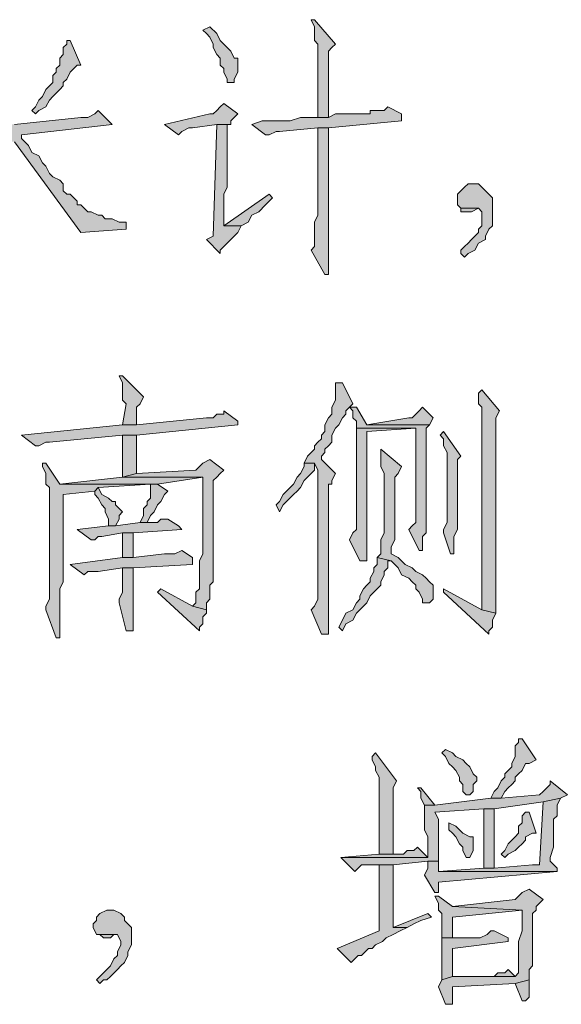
# Model space of a CAD drawing. Extents: x 566443 to 590371, y 3845226 to 3876576.
# Tile 49 of 221: x 586461.89 to 586468.47, y 3853877.79 to 3853889.72. Entities that reach past the tile are written whole.
import ezdxf

# ---------------------------------------------------------------- set-up
doc = ezdxf.new("R2010")
doc.units = 0
doc.layers.add('C00-00-00', color=7, linetype='CONTINUOUS')

msp = doc.modelspace()

# ---------------------------------------------------------------- hatches: boundary and pattern name
at = {"layer": 'C00-00-00'}
h = msp.add_hatch(color=256, dxfattribs=at)
h.dxf.hatch_style = 2
h.paths.add_polyline_path([(586464.201, 3853889.64), (586464.116, 3853889.598), (586464.159, 3853889.556), (586464.201, 3853889.513), (586464.243, 3853889.429), (586464.243, 3853889.386), (586464.286, 3853889.302), (586464.328, 3853889.259), (586464.328, 3853889.175), (586464.37, 3853889.132), (586464.37, 3853889.09), (586464.413, 3853889.005), (586464.413, 3853888.963), (586464.497, 3853888.963), (586464.497, 3853889.005), (586464.54, 3853889.09), (586464.54, 3853889.259), (586464.497, 3853889.259), (586464.455, 3853889.344), (586464.413, 3853889.386), (586464.328, 3853889.471), (586464.286, 3853889.556)])
h = msp.add_hatch(color=256, dxfattribs=at)
h.dxf.hatch_style = 2
h.paths.add_polyline_path([(586465.471, 3853889.725), (586465.429, 3853889.725), (586465.471, 3853889.64), (586465.471, 3853889.471), (586465.513, 3853889.429), (586465.513, 3853888.54), (586465.64, 3853888.54), (586465.64, 3853888.667), (586465.64, 3853888.751), (586465.64, 3853889.344), (586465.683, 3853889.386), (586465.725, 3853889.429)])
h = msp.add_hatch(color=256, dxfattribs=at)
h.dxf.hatch_style = 2
h.paths.add_polyline_path([(586462.508, 3853889.471), (586462.465, 3853889.471), (586462.465, 3853889.429), (586462.423, 3853889.386), (586462.423, 3853889.302), (586462.381, 3853889.259), (586462.381, 3853889.175), (586462.338, 3853889.132), (586462.338, 3853889.09), (586462.296, 3853889.048), (586462.296, 3853888.963), (586462.254, 3853888.921), (586462.211, 3853888.878), (586462.169, 3853888.794), (586462.127, 3853888.751), (586462.084, 3853888.667), (586462.042, 3853888.624), (586462.084, 3853888.582), (586462.127, 3853888.624), (586462.211, 3853888.667), (586462.254, 3853888.751), (586462.296, 3853888.794), (586462.338, 3853888.836), (586462.381, 3853888.878), (586462.423, 3853888.921), (586462.423, 3853888.963), (586462.465, 3853889.005), (586462.508, 3853889.09), (586462.55, 3853889.132), (586462.592, 3853889.175), (586462.635, 3853889.175)])
h = msp.add_hatch(color=256, dxfattribs=at)
h.dxf.hatch_style = 2
h.paths.add_polyline_path([(586464.37, 3853888.709), (586464.328, 3853888.667), (586464.286, 3853888.624), (586464.243, 3853888.582), (586464.201, 3853888.582), (586463.651, 3853888.455), (586463.82, 3853888.328), (586463.862, 3853888.37), (586463.947, 3853888.413), (586463.989, 3853888.413), (586464.286, 3853888.455), (586464.455, 3853888.455), (586464.455, 3853888.497), (586464.54, 3853888.582)])
h = msp.add_hatch(color=256, dxfattribs=at)
h.dxf.hatch_style = 2
h.paths.add_polyline_path([(586462.846, 3853888.624), (586462.804, 3853888.582), (586462.719, 3853888.54), (586462.635, 3853888.54), (586461.83, 3853888.455), (586461.703, 3853888.455), (586460.56, 3853888.328), (586461.534, 3853888.286), (586461.83, 3853888.243), (586462.635, 3853887.143), (586463.185, 3853887.185), (586463.185, 3853887.27), (586463.143, 3853887.27), (586463.1, 3853887.27), (586463.016, 3853887.312), (586462.931, 3853887.312), (586462.889, 3853887.354), (586462.846, 3853887.354), (586462.762, 3853887.397), (586462.719, 3853887.397), (586462.677, 3853887.439), (586462.635, 3853887.481), (586462.592, 3853887.481), (586462.592, 3853887.524), (586462.55, 3853887.566), (586462.508, 3853887.608), (586462.465, 3853887.608), (586462.423, 3853887.651), (586462.423, 3853887.735), (586462.381, 3853887.778), (586462.296, 3853887.82), (586462.254, 3853887.862), (586462.211, 3853887.947), (586462.169, 3853887.989), (586462.127, 3853888.074), (586462.042, 3853888.116), (586462, 3853888.201), (586461.915, 3853888.286), (586461.915, 3853888.328), (586463.016, 3853888.455), (586462.973, 3853888.497)])
h = msp.add_hatch(color=256, dxfattribs=at)
h.dxf.hatch_style = 2
h.paths.add_polyline_path([(586466.36, 3853888.667), (586466.318, 3853888.624), (586466.148, 3853888.624), (586466.148, 3853888.582), (586465.725, 3853888.582), (586465.64, 3853888.54), (586465.302, 3853888.54), (586465.175, 3853888.497), (586464.963, 3853888.497), (586464.836, 3853888.497), (586464.709, 3853888.455), (586464.878, 3853888.328), (586464.921, 3853888.328), (586465.005, 3853888.37), (586465.048, 3853888.37), (586465.513, 3853888.413), (586465.64, 3853888.413), (586466.529, 3853888.497), (586466.529, 3853888.582)])
h = msp.add_hatch(color=256, dxfattribs=at)
h.dxf.hatch_style = 2
h.paths.add_polyline_path([(586464.455, 3853888.455), (586464.286, 3853888.455), (586464.243, 3853887.1), (586464.159, 3853887.058), (586464.328, 3853886.889), (586464.328, 3853886.931), (586464.37, 3853886.973), (586464.413, 3853887.016), (586464.455, 3853887.058), (586464.497, 3853887.1), (586464.54, 3853887.143), (586464.582, 3853887.227), (586464.37, 3853887.227), (586464.37, 3853887.27), (586464.37, 3853887.608), (586464.413, 3853887.693), (586464.413, 3853888.116), (586464.413, 3853888.159), (586464.413, 3853888.455)])
h = msp.add_hatch(color=256, dxfattribs=at)
h.dxf.hatch_style = 2
h.paths.add_polyline_path([(586465.64, 3853888.413), (586465.513, 3853888.413), (586465.513, 3853888.37), (586465.513, 3853887.354), (586465.471, 3853887.27), (586465.471, 3853886.973), (586465.429, 3853886.931), (586465.598, 3853886.635), (586465.64, 3853886.635)])
h = msp.add_hatch(color=256, dxfattribs=at)
h.dxf.hatch_style = 2
h.paths.add_polyline_path([(586467.418, 3853887.735), (586467.334, 3853887.735), (586467.291, 3853887.693), (586467.249, 3853887.651), (586467.207, 3853887.608), (586467.207, 3853887.481), (586467.249, 3853887.439), (586467.461, 3853887.439), (586467.503, 3853887.397), (586467.503, 3853887.227), (586467.461, 3853887.185), (586467.461, 3853887.143), (586467.418, 3853887.1), (586467.376, 3853887.058), (586467.334, 3853887.016), (586467.291, 3853886.973), (586467.249, 3853886.931), (586467.249, 3853886.889), (586467.291, 3853886.846), (586467.334, 3853886.889), (586467.418, 3853886.931), (586467.461, 3853887.016), (586467.545, 3853887.058), (586467.545, 3853887.1), (586467.588, 3853887.185), (586467.63, 3853887.227), (586467.63, 3853887.566), (586467.588, 3853887.608), (586467.545, 3853887.651), (586467.503, 3853887.693), (586467.461, 3853887.735)])
h = msp.add_hatch(color=256, dxfattribs=at)
h.dxf.hatch_style = 2
h.paths.add_polyline_path([(586464.921, 3853887.608), (586464.37, 3853887.227), (586464.582, 3853887.227), (586464.667, 3853887.27), (586464.709, 3853887.354), (586464.794, 3853887.397), (586464.878, 3853887.481), (586464.963, 3853887.566)])
h = msp.add_hatch(color=256, dxfattribs=at)
h.dxf.hatch_style = 2
h.paths.add_polyline_path([(586467.249, 3853887.439), (586467.249, 3853887.397), (586467.334, 3853887.397), (586467.376, 3853887.397), (586467.461, 3853887.439)])
h = msp.add_hatch(color=256, dxfattribs=at)
h.dxf.hatch_style = 2
h.paths.add_polyline_path([(586463.143, 3853885.407), (586463.1, 3853885.407), (586463.143, 3853885.322), (586463.143, 3853885.111), (586463.185, 3853885.068), (586463.143, 3853884.814), (586463.312, 3853884.814), (586463.312, 3853884.899), (586463.312, 3853885.026), (586463.354, 3853885.068), (586463.397, 3853885.153)])
h = msp.add_hatch(color=256, dxfattribs=at)
h.dxf.hatch_style = 2
h.paths.add_polyline_path([(586465.81, 3853885.322), (586465.725, 3853885.322), (586465.725, 3853885.28), (586465.725, 3853885.111), (586465.683, 3853885.026), (586465.683, 3853884.941), (586465.64, 3853884.899), (586465.598, 3853884.814), (586465.598, 3853884.73), (586465.556, 3853884.687), (586465.556, 3853884.645), (586465.513, 3853884.603), (586465.471, 3853884.56), (586465.471, 3853884.518), (586465.429, 3853884.476), (586465.386, 3853884.433), (586465.344, 3853884.349), (586465.471, 3853884.349), (586465.513, 3853884.264), (586465.513, 3853884.179), (586465.513, 3853884.137), (586465.513, 3853882.698), (586465.471, 3853882.613), (586465.429, 3853882.571), (586465.556, 3853882.274), (586465.64, 3853882.274), (586465.64, 3853882.317), (586465.64, 3853884.095), (586465.683, 3853884.095), (586465.683, 3853884.137), (586465.725, 3853884.222), (586465.556, 3853884.391), (586465.556, 3853884.433), (586465.598, 3853884.476), (586465.598, 3853884.518), (586465.64, 3853884.56), (586465.683, 3853884.603), (586465.683, 3853884.687), (586465.725, 3853884.772), (586465.767, 3853884.814), (586465.81, 3853884.899), (586465.852, 3853884.941), (586465.852, 3853884.984), (586465.894, 3853885.026), (586465.937, 3853885.068)])
h = msp.add_hatch(color=256, dxfattribs=at)
h.dxf.hatch_style = 2
h.paths.add_polyline_path([(586467.503, 3853885.238), (586467.461, 3853885.195), (586467.461, 3853885.068), (586467.503, 3853885.026), (586467.503, 3853882.571), (586467.672, 3853882.528), (586467.672, 3853883.46), (586467.672, 3853883.587), (586467.672, 3853884.899), (586467.715, 3853884.984)])
h = msp.add_hatch(color=256, dxfattribs=at)
h.dxf.hatch_style = 2
h.paths.add_polyline_path([(586464.37, 3853884.984), (586464.37, 3853884.941), (586464.286, 3853884.941), (586464.243, 3853884.899), (586464.159, 3853884.899), (586463.312, 3853884.814), (586463.143, 3853884.814), (586461.915, 3853884.687), (586462.084, 3853884.56), (586462.127, 3853884.56), (586462.211, 3853884.603), (586462.254, 3853884.603), (586463.143, 3853884.687), (586463.312, 3853884.687), (586464.54, 3853884.814), (586464.54, 3853884.857)])
h = msp.add_hatch(color=256, dxfattribs=at)
h.dxf.hatch_style = 2
h.paths.add_polyline_path([(586465.979, 3853885.026), (586465.894, 3853885.026), (586465.937, 3853884.984), (586465.937, 3853884.899), (586465.979, 3853884.857), (586465.979, 3853884.772), (586466.699, 3853884.772), (586466.699, 3853883.629), (586466.656, 3853883.587), (586466.614, 3853883.544), (586466.741, 3853883.29), (586466.783, 3853883.29), (586466.783, 3853883.333), (586466.783, 3853883.46), (586466.826, 3853883.502), (586466.826, 3853884.772), (586466.868, 3853884.814), (586466.106, 3853884.814)])
h = msp.add_hatch(color=256, dxfattribs=at)
h.dxf.hatch_style = 2
h.paths.add_polyline_path([(586466.783, 3853885.026), (586466.741, 3853884.984), (586466.699, 3853884.941), (586466.656, 3853884.899), (586466.614, 3853884.899), (586466.106, 3853884.814), (586466.868, 3853884.814), (586466.91, 3853884.899)])
h = msp.add_hatch(color=256, dxfattribs=at)
h.dxf.hatch_style = 2
h.paths.add_polyline_path([(586465.979, 3853884.772), (586465.979, 3853883.544), (586465.937, 3853883.502), (586465.894, 3853883.417), (586466.021, 3853883.163), (586466.106, 3853883.163), (586466.106, 3853883.206), (586466.106, 3853883.248), (586466.106, 3853884.73), (586466.699, 3853884.772)])
h = msp.add_hatch(color=256, dxfattribs=at)
h.dxf.hatch_style = 2
h.paths.add_polyline_path([(586463.312, 3853884.687), (586463.143, 3853884.687), (586463.143, 3853884.179), (586463.312, 3853884.222)])
h = msp.add_hatch(color=256, dxfattribs=at)
h.dxf.hatch_style = 2
h.paths.add_polyline_path([(586467.037, 3853884.73), (586466.995, 3853884.687), (586467.037, 3853884.645), (586467.037, 3853884.56), (586467.08, 3853884.476), (586467.08, 3853883.629), (586467.037, 3853883.544), (586467.037, 3853883.502), (586467.122, 3853883.248), (586467.164, 3853883.248), (586467.164, 3853883.333), (586467.164, 3853883.46), (586467.207, 3853883.544), (586467.207, 3853884.391), (586467.249, 3853884.433)])
h = msp.add_hatch(color=256, dxfattribs=at)
h.dxf.hatch_style = 2
h.paths.add_polyline_path([(586466.275, 3853884.518), (586466.275, 3853884.306), (586466.318, 3853884.222), (586466.318, 3853883.502), (586466.275, 3853883.417), (586466.275, 3853883.248), (586466.233, 3853883.206), (586466.402, 3853883.163), (586466.445, 3853883.121), (586466.487, 3853883.079), (586466.529, 3853882.994), (586466.614, 3853882.952), (586466.656, 3853882.909), (586466.699, 3853882.867), (586466.699, 3853882.825), (586466.741, 3853882.782), (586466.783, 3853882.698), (586466.783, 3853882.655), (586466.826, 3853882.655), (586466.868, 3853882.655), (586466.91, 3853882.698), (586466.91, 3853882.867), (586466.868, 3853882.909), (586466.826, 3853882.952), (586466.783, 3853882.994), (586466.699, 3853883.036), (586466.656, 3853883.079), (586466.572, 3853883.121), (586466.487, 3853883.206), (586466.402, 3853883.248), (586466.402, 3853883.333), (586466.445, 3853883.417), (586466.445, 3853884.179), (586466.487, 3853884.222), (586466.529, 3853884.306)])
h = msp.add_hatch(color=256, dxfattribs=at)
h.dxf.hatch_style = 2
h.paths.add_polyline_path([(586464.201, 3853884.391), (586464.116, 3853884.349), (586464.074, 3853884.306), (586464.032, 3853884.264), (586463.312, 3853884.222), (586463.143, 3853884.179), (586464.116, 3853884.179), (586464.116, 3853884.137), (586464.116, 3853883.248), (586464.074, 3853883.163), (586464.074, 3853882.952), (586464.074, 3853882.909), (586464.074, 3853882.825), (586464.032, 3853882.782), (586464.032, 3853882.655), (586463.989, 3853882.613), (586464.159, 3853882.571), (586464.159, 3853882.655), (586464.201, 3853882.698), (586464.201, 3853882.867), (586464.243, 3853882.909), (586464.243, 3853884.137), (586464.286, 3853884.179), (586464.328, 3853884.222), (586464.37, 3853884.264)])
h = msp.add_hatch(color=256, dxfattribs=at)
h.dxf.hatch_style = 2
h.paths.add_polyline_path([(586462.211, 3853884.349), (586462.169, 3853884.349), (586462.169, 3853884.306), (586462.211, 3853884.222), (586462.211, 3853884.095), (586462.254, 3853884.052), (586462.254, 3853882.782), (586462.254, 3853882.74), (586462.254, 3853882.698), (586462.211, 3853882.613), (586462.211, 3853882.571), (586462.338, 3853882.232), (586462.381, 3853882.232), (586462.381, 3853882.274), (586462.381, 3853882.825), (586462.423, 3853882.909), (586462.423, 3853883.968), (586462.804, 3853884.01), (586462.846, 3853884.052), (586463.481, 3853884.095), (586463.566, 3853884.095), (586462.381, 3853884.095)])
h = msp.add_hatch(color=256, dxfattribs=at)
h.dxf.hatch_style = 2
h.paths.add_polyline_path([(586465.344, 3853884.349), (586465.344, 3853884.306), (586465.302, 3853884.222), (586465.259, 3853884.179), (586465.217, 3853884.095), (586465.175, 3853884.052), (586465.09, 3853883.968), (586465.048, 3853883.883), (586465.005, 3853883.841), (586465.048, 3853883.756), (586465.09, 3853883.841), (586465.132, 3853883.883), (586465.217, 3853883.968), (586465.259, 3853884.01), (586465.302, 3853884.052), (586465.344, 3853884.137), (586465.386, 3853884.179), (586465.429, 3853884.222), (586465.471, 3853884.264), (586465.471, 3853884.349)])
h = msp.add_hatch(color=256, dxfattribs=at)
h.dxf.hatch_style = 2
h.paths.add_polyline_path([(586463.143, 3853884.179), (586462.381, 3853884.095), (586463.566, 3853884.095), (586464.116, 3853884.179)])
h = msp.add_hatch(color=256, dxfattribs=at)
h.dxf.hatch_style = 2
h.paths.add_polyline_path([(586462.846, 3853884.052), (586462.804, 3853884.01), (586462.804, 3853883.968), (586462.846, 3853883.925), (586462.889, 3853883.841), (586462.931, 3853883.798), (586462.931, 3853883.756), (586462.973, 3853883.671), (586462.973, 3853883.587), (586463.058, 3853883.587), (586463.1, 3853883.671), (586463.1, 3853883.714), (586463.143, 3853883.756), (586463.1, 3853883.798), (586463.058, 3853883.841), (586463.058, 3853883.883), (586463.016, 3853883.883), (586462.973, 3853883.925), (586462.889, 3853883.968)])
h = msp.add_hatch(color=256, dxfattribs=at)
h.dxf.hatch_style = 2
h.paths.add_polyline_path([(586463.566, 3853884.095), (586463.481, 3853884.095), (586463.481, 3853884.01), (586463.481, 3853883.925), (586463.439, 3853883.883), (586463.439, 3853883.841), (586463.397, 3853883.798), (586463.397, 3853883.714), (586463.354, 3853883.629), (586463.439, 3853883.629), (586463.481, 3853883.714), (586463.524, 3853883.756), (586463.566, 3853883.841), (586463.608, 3853883.883), (586463.651, 3853883.968), (586463.693, 3853884.01)])
h = msp.add_hatch(color=256, dxfattribs=at)
h.dxf.hatch_style = 2
h.paths.add_polyline_path([(586463.693, 3853883.671), (586463.608, 3853883.671), (586463.566, 3853883.629), (586463.354, 3853883.629), (586463.058, 3853883.587), (586462.973, 3853883.587), (586462.592, 3853883.544), (586462.762, 3853883.417), (586462.804, 3853883.417), (586462.846, 3853883.46), (586462.889, 3853883.46), (586463.143, 3853883.502), (586463.27, 3853883.502), (586463.862, 3853883.544), (586463.82, 3853883.587)])
h = msp.add_hatch(color=256, dxfattribs=at)
h.dxf.hatch_style = 2
h.paths.add_polyline_path([(586463.27, 3853883.502), (586463.143, 3853883.502), (586463.143, 3853883.375), (586463.143, 3853883.206), (586463.27, 3853883.206)])
h = msp.add_hatch(color=256, dxfattribs=at)
h.dxf.hatch_style = 2
h.paths.add_polyline_path([(586463.862, 3853883.29), (586463.778, 3853883.248), (586463.651, 3853883.248), (586463.27, 3853883.206), (586463.143, 3853883.206), (586462.508, 3853883.121), (586462.677, 3853882.994), (586462.719, 3853883.036), (586462.846, 3853883.036), (586463.143, 3853883.079), (586463.27, 3853883.079), (586463.989, 3853883.121), (586463.989, 3853883.206)])
h = msp.add_hatch(color=256, dxfattribs=at)
h.dxf.hatch_style = 2
h.paths.add_polyline_path([(586466.233, 3853883.206), (586466.233, 3853883.121), (586466.191, 3853883.079), (586466.191, 3853883.036), (586466.148, 3853882.952), (586466.148, 3853882.909), (586466.106, 3853882.867), (586466.064, 3853882.825), (586466.021, 3853882.74), (586466.021, 3853882.698), (586465.979, 3853882.655), (586465.937, 3853882.571), (586465.852, 3853882.528), (586465.81, 3853882.444), (586465.767, 3853882.359), (586465.81, 3853882.317), (586465.852, 3853882.401), (586465.937, 3853882.444), (586465.979, 3853882.528), (586466.021, 3853882.571), (586466.064, 3853882.613), (586466.106, 3853882.655), (586466.148, 3853882.74), (586466.191, 3853882.782), (586466.233, 3853882.825), (586466.275, 3853882.867), (586466.275, 3853882.909), (586466.318, 3853882.994), (586466.318, 3853883.036), (586466.36, 3853883.079), (586466.36, 3853883.163), (586466.402, 3853883.163)])
h = msp.add_hatch(color=256, dxfattribs=at)
h.dxf.hatch_style = 2
h.paths.add_polyline_path([(586463.27, 3853883.079), (586463.143, 3853883.079), (586463.143, 3853883.036), (586463.143, 3853882.782), (586463.1, 3853882.698), (586463.1, 3853882.655), (586463.185, 3853882.317), (586463.27, 3853882.317), (586463.27, 3853882.655)])
h = msp.add_hatch(color=256, dxfattribs=at)
h.dxf.hatch_style = 2
h.paths.add_polyline_path([(586463.608, 3853882.825), (586463.566, 3853882.782), (586464.074, 3853882.317), (586464.074, 3853882.359), (586464.116, 3853882.401), (586464.116, 3853882.486), (586464.159, 3853882.528), (586464.159, 3853882.571), (586463.989, 3853882.613)])
h = msp.add_hatch(color=256, dxfattribs=at)
h.dxf.hatch_style = 2
h.paths.add_polyline_path([(586467.037, 3853882.825), (586467.037, 3853882.782), (586467.588, 3853882.274), (586467.588, 3853882.317), (586467.63, 3853882.359), (586467.63, 3853882.444), (586467.672, 3853882.528), (586467.503, 3853882.571)])
h = msp.add_hatch(color=256, dxfattribs=at)
h.dxf.hatch_style = 2
h.paths.add_polyline_path([(586467.991, 3853881.004), (586467.948, 3853881.004), (586467.948, 3853880.962), (586467.906, 3853880.92), (586467.906, 3853880.793), (586467.864, 3853880.708), (586467.864, 3853880.666), (586467.821, 3853880.623), (586467.779, 3853880.581), (586467.779, 3853880.539), (586467.737, 3853880.496), (586467.694, 3853880.412), (586467.652, 3853880.369), (586467.61, 3853880.285), (586467.737, 3853880.285), (586467.779, 3853880.369), (586467.821, 3853880.412), (586467.864, 3853880.454), (586467.906, 3853880.496), (586467.906, 3853880.539), (586467.948, 3853880.581), (586467.991, 3853880.623), (586468.033, 3853880.708), (586468.075, 3853880.708), (586468.16, 3853880.75)])
h = msp.add_hatch(color=256, dxfattribs=at)
h.dxf.hatch_style = 2
h.paths.add_polyline_path([(586466.213, 3853880.835), (586466.17, 3853880.793), (586466.17, 3853880.75), (586466.213, 3853880.666), (586466.213, 3853880.623), (586466.255, 3853880.539), (586466.255, 3853879.607), (586466.424, 3853879.607), (586466.424, 3853880.327), (586466.424, 3853880.412), (586466.467, 3853880.496)])
h = msp.add_hatch(color=256, dxfattribs=at)
h.dxf.hatch_style = 2
h.paths.add_polyline_path([(586467.059, 3853880.877), (586467.017, 3853880.835), (586467.059, 3853880.793), (586467.102, 3853880.708), (586467.144, 3853880.666), (586467.186, 3853880.623), (586467.229, 3853880.539), (586467.229, 3853880.496), (586467.271, 3853880.454), (586467.271, 3853880.369), (586467.313, 3853880.327), (586467.356, 3853880.327), (586467.398, 3853880.369), (586467.398, 3853880.454), (586467.44, 3853880.496), (586467.44, 3853880.539), (586467.398, 3853880.581), (586467.356, 3853880.666), (586467.313, 3853880.708), (586467.271, 3853880.75), (586467.186, 3853880.793), (586467.144, 3853880.835)])
h = msp.add_hatch(color=256, dxfattribs=at)
h.dxf.hatch_style = 2
h.paths.add_polyline_path([(586468.329, 3853880.496), (586468.329, 3853880.454), (586468.245, 3853880.369), (586468.202, 3853880.327), (586467.737, 3853880.285), (586467.61, 3853880.285), (586466.932, 3853880.2), (586466.805, 3853880.2), (586466.805, 3853880.158), (586466.805, 3853879.904), (586466.848, 3853879.819), (586466.848, 3853879.565), (586465.789, 3853879.565), (586465.959, 3853879.396), (586466.001, 3853879.438), (586466.043, 3853879.48), (586466.424, 3853879.48), (586466.848, 3853879.523), (586466.975, 3853879.523), (586466.975, 3853879.607), (586466.975, 3853880.031), (586466.932, 3853880.115), (586467.525, 3853880.158), (586467.652, 3853880.158), (586468.245, 3853880.242), (586468.456, 3853880.285), (586468.541, 3853880.327)])
h = msp.add_hatch(color=256, dxfattribs=at)
h.dxf.hatch_style = 2
h.paths.add_polyline_path([(586466.763, 3853880.412), (586466.721, 3853880.412), (586466.763, 3853880.369), (586466.763, 3853880.285), (586466.805, 3853880.2), (586466.932, 3853880.2)])
h = msp.add_hatch(color=256, dxfattribs=at)
h.dxf.hatch_style = 2
h.paths.add_polyline_path([(586468.456, 3853880.285), (586468.245, 3853880.242), (586468.202, 3853879.48), (586468.118, 3853879.48), (586467.652, 3853879.438), (586467.525, 3853879.438), (586466.975, 3853879.396), (586468.414, 3853879.396), (586468.414, 3853879.438), (586468.329, 3853879.523), (586468.329, 3853879.565), (586468.372, 3853879.692), (586468.372, 3853880.031), (586468.414, 3853880.073), (586468.414, 3853880.2)])
h = msp.add_hatch(color=256, dxfattribs=at)
h.dxf.hatch_style = 2
h.paths.add_polyline_path([(586467.652, 3853879.438), (586467.652, 3853880.158), (586467.525, 3853880.158), (586467.525, 3853879.438)])
h = msp.add_hatch(color=256, dxfattribs=at)
h.dxf.hatch_style = 2
h.paths.add_polyline_path([(586468.075, 3853880.115), (586468.033, 3853880.115), (586467.991, 3853880.073), (586467.991, 3853879.988), (586467.948, 3853879.946), (586467.948, 3853879.861), (586467.906, 3853879.819), (586467.864, 3853879.777), (586467.821, 3853879.734), (586467.779, 3853879.65), (586467.737, 3853879.607), (586467.779, 3853879.565), (586467.821, 3853879.607), (586467.906, 3853879.65), (586467.948, 3853879.692), (586467.991, 3853879.734), (586468.033, 3853879.777), (586468.033, 3853879.819), (586468.118, 3853879.861), (586468.16, 3853879.861)])
h = msp.add_hatch(color=256, dxfattribs=at)
h.dxf.hatch_style = 2
h.paths.add_polyline_path([(586467.102, 3853879.988), (586467.102, 3853879.904), (586467.144, 3853879.861), (586467.186, 3853879.819), (586467.229, 3853879.734), (586467.271, 3853879.692), (586467.271, 3853879.65), (586467.313, 3853879.565), (586467.356, 3853879.565), (586467.398, 3853879.65), (586467.398, 3853879.819), (586467.356, 3853879.819), (586467.271, 3853879.861), (586467.186, 3853879.946)])
h = msp.add_hatch(color=256, dxfattribs=at)
h.dxf.hatch_style = 2
h.paths.add_polyline_path([(586466.721, 3853879.692), (586466.678, 3853879.65), (586466.594, 3853879.65), (586466.551, 3853879.607), (586466.255, 3853879.607), (586465.789, 3853879.565), (586466.848, 3853879.565)])
h = msp.add_hatch(color=256, dxfattribs=at)
h.dxf.hatch_style = 2
h.paths.add_polyline_path([(586466.424, 3853879.48), (586466.255, 3853879.48), (586466.255, 3853878.676), (586465.747, 3853878.464), (586465.916, 3853878.295), (586465.959, 3853878.337), (586466.001, 3853878.38), (586466.043, 3853878.38), (586466.086, 3853878.422), (586466.128, 3853878.464), (586466.17, 3853878.464), (586466.213, 3853878.507), (586466.297, 3853878.549), (586466.34, 3853878.591), (586466.424, 3853878.634), (586466.509, 3853878.676), (586466.594, 3853878.718), (586466.424, 3853878.718), (586466.424, 3853878.803), (586466.424, 3853879.269), (586466.424, 3853879.353)])
h = msp.add_hatch(color=256, dxfattribs=at)
h.dxf.hatch_style = 2
h.paths.add_polyline_path([(586466.975, 3853879.523), (586466.848, 3853879.523), (586466.848, 3853879.48), (586466.848, 3853879.438), (586466.805, 3853879.353), (586466.932, 3853879.142), (586466.975, 3853879.142), (586466.975, 3853879.184), (586466.975, 3853879.269), (586468.414, 3853879.396), (586466.975, 3853879.396), (586466.975, 3853879.48)])
h = msp.add_hatch(color=256, dxfattribs=at)
h.dxf.hatch_style = 2
h.paths.add_polyline_path([(586468.075, 3853879.184), (586467.991, 3853879.142), (586467.948, 3853879.099), (586467.906, 3853879.057), (586467.144, 3853878.972), (586467.991, 3853878.93), (586467.991, 3853878.676), (586467.948, 3853878.549), (586467.948, 3853878.168), (586467.906, 3853878.126), (586467.144, 3853878.126), (586467.017, 3853878.083), (586466.975, 3853877.999), (586467.059, 3853877.787), (586467.144, 3853877.787), (586467.144, 3853877.829), (586467.144, 3853877.999), (586467.906, 3853878.041), (586468.075, 3853878.083), (586468.075, 3853878.21), (586468.118, 3853878.253), (586468.118, 3853878.888), (586468.16, 3853878.93), (586468.16, 3853878.972), (586468.245, 3853879.057)])
h = msp.add_hatch(color=256, dxfattribs=at)
h.dxf.hatch_style = 2
h.paths.add_polyline_path([(586466.975, 3853879.099), (586466.932, 3853879.099), (586466.975, 3853879.015), (586466.975, 3853878.93), (586467.017, 3853878.888), (586467.017, 3853878.591), (586467.144, 3853878.591), (586467.144, 3853878.845), (586467.991, 3853878.93), (586467.144, 3853878.972)])
h = msp.add_hatch(color=256, dxfattribs=at)
h.dxf.hatch_style = 2
h.paths.add_polyline_path([(586462.995, 3853878.93), (586462.953, 3853878.93), (586462.868, 3853878.888), (586462.826, 3853878.845), (586462.826, 3853878.803), (586462.784, 3853878.761), (586462.784, 3853878.718), (586462.826, 3853878.634), (586463.08, 3853878.634), (586463.122, 3853878.549), (586463.122, 3853878.507), (586463.08, 3853878.422), (586463.08, 3853878.38), (586463.038, 3853878.337), (586462.995, 3853878.253), (586462.953, 3853878.21), (586462.911, 3853878.168), (586462.868, 3853878.126), (586462.826, 3853878.083), (586462.868, 3853878.041), (586462.911, 3853878.083), (586462.953, 3853878.083), (586462.995, 3853878.126), (586463.08, 3853878.21), (586463.122, 3853878.253), (586463.165, 3853878.295), (586463.207, 3853878.38), (586463.207, 3853878.422), (586463.249, 3853878.507), (586463.249, 3853878.718), (586463.207, 3853878.761), (586463.165, 3853878.803), (586463.165, 3853878.845), (586463.122, 3853878.888), (586463.038, 3853878.93)])
h = msp.add_hatch(color=256, dxfattribs=at)
h.dxf.hatch_style = 2
h.paths.add_polyline_path([(586466.848, 3853878.888), (586466.424, 3853878.718), (586466.594, 3853878.718), (586466.678, 3853878.761), (586466.763, 3853878.803), (586466.89, 3853878.845)])
h = msp.add_hatch(color=256, dxfattribs=at)
h.dxf.hatch_style = 2
h.paths.add_polyline_path([(586467.652, 3853878.676), (586467.61, 3853878.676), (586467.567, 3853878.634), (586467.483, 3853878.591), (586467.017, 3853878.591), (586467.017, 3853878.464), (586467.017, 3853878.083), (586467.144, 3853878.126), (586467.144, 3853878.464), (586467.821, 3853878.549), (586467.821, 3853878.591)])
h = msp.add_hatch(color=256, dxfattribs=at)
h.dxf.hatch_style = 2
h.paths.add_polyline_path([(586462.826, 3853878.634), (586462.868, 3853878.634), (586462.911, 3853878.591), (586462.995, 3853878.591), (586463.038, 3853878.634)])
h = msp.add_hatch(color=256, dxfattribs=at)
h.dxf.hatch_style = 2
h.paths.add_polyline_path([(586467.821, 3853878.21), (586467.779, 3853878.168), (586467.694, 3853878.168), (586467.652, 3853878.126), (586467.144, 3853878.126), (586467.906, 3853878.126)])
h = msp.add_hatch(color=256, dxfattribs=at)
h.dxf.hatch_style = 2
h.paths.add_polyline_path([(586468.075, 3853878.083), (586467.906, 3853878.041), (586467.991, 3853877.829), (586468.033, 3853877.829), (586468.075, 3853877.872)])

# ---------------------------------------------------------------- linework, layer by layer
at = {"layer": 'C00-00-00', "lineweight": 0}
for points in [[(586464.201, 3853889.64), (586464.116, 3853889.598), (586464.159, 3853889.556), (586464.201, 3853889.513), (586464.243, 3853889.429), (586464.243, 3853889.386), (586464.286, 3853889.302), (586464.328, 3853889.259), (586464.328, 3853889.175), (586464.37, 3853889.132), (586464.37, 3853889.09), (586464.413, 3853889.005), (586464.413, 3853888.963), (586464.497, 3853888.963), (586464.497, 3853889.005), (586464.54, 3853889.09), (586464.54, 3853889.259), (586464.497, 3853889.259), (586464.455, 3853889.344), (586464.413, 3853889.386), (586464.328, 3853889.471), (586464.286, 3853889.556)], [(586465.471, 3853889.725), (586465.429, 3853889.725), (586465.471, 3853889.64), (586465.471, 3853889.471), (586465.513, 3853889.429), (586465.513, 3853888.54), (586465.64, 3853888.54), (586465.64, 3853888.667), (586465.64, 3853888.751), (586465.64, 3853889.344), (586465.683, 3853889.386), (586465.725, 3853889.429)], [(586462.508, 3853889.471), (586462.465, 3853889.471), (586462.465, 3853889.429), (586462.423, 3853889.386), (586462.423, 3853889.302), (586462.381, 3853889.259), (586462.381, 3853889.175), (586462.338, 3853889.132), (586462.338, 3853889.09), (586462.296, 3853889.048), (586462.296, 3853888.963), (586462.254, 3853888.921), (586462.211, 3853888.878), (586462.169, 3853888.794), (586462.127, 3853888.751), (586462.084, 3853888.667), (586462.042, 3853888.624), (586462.084, 3853888.582), (586462.127, 3853888.624), (586462.211, 3853888.667), (586462.254, 3853888.751), (586462.296, 3853888.794), (586462.338, 3853888.836), (586462.381, 3853888.878), (586462.423, 3853888.921), (586462.423, 3853888.963), (586462.465, 3853889.005), (586462.508, 3853889.09), (586462.55, 3853889.132), (586462.592, 3853889.175), (586462.635, 3853889.175)], [(586464.37, 3853888.709), (586464.328, 3853888.667), (586464.286, 3853888.624), (586464.243, 3853888.582), (586464.201, 3853888.582), (586463.651, 3853888.455), (586463.82, 3853888.328), (586463.862, 3853888.37), (586463.947, 3853888.413), (586463.989, 3853888.413), (586464.286, 3853888.455), (586464.455, 3853888.455), (586464.455, 3853888.497), (586464.54, 3853888.582)], [(586466.36, 3853888.667), (586466.318, 3853888.624), (586466.148, 3853888.624), (586466.148, 3853888.582), (586465.725, 3853888.582), (586465.64, 3853888.54), (586465.302, 3853888.54), (586465.175, 3853888.497), (586464.963, 3853888.497), (586464.836, 3853888.497), (586464.709, 3853888.455), (586464.878, 3853888.328), (586464.921, 3853888.328), (586465.005, 3853888.37), (586465.048, 3853888.37), (586465.513, 3853888.413), (586465.64, 3853888.413), (586466.529, 3853888.497), (586466.529, 3853888.582)], [(586464.455, 3853888.455), (586464.286, 3853888.455), (586464.243, 3853887.1), (586464.159, 3853887.058), (586464.328, 3853886.889), (586464.328, 3853886.931), (586464.37, 3853886.973), (586464.413, 3853887.016), (586464.455, 3853887.058), (586464.497, 3853887.1), (586464.54, 3853887.143), (586464.582, 3853887.227), (586464.37, 3853887.227), (586464.37, 3853887.27), (586464.37, 3853887.608), (586464.413, 3853887.693), (586464.413, 3853888.116), (586464.413, 3853888.159), (586464.413, 3853888.455)], [(586465.64, 3853888.413), (586465.513, 3853888.413), (586465.513, 3853888.37), (586465.513, 3853887.354), (586465.471, 3853887.27), (586465.471, 3853886.973), (586465.429, 3853886.931), (586465.598, 3853886.635), (586465.64, 3853886.635)], [(586467.418, 3853887.735), (586467.334, 3853887.735), (586467.291, 3853887.693), (586467.249, 3853887.651), (586467.207, 3853887.608), (586467.207, 3853887.481), (586467.249, 3853887.439), (586467.461, 3853887.439), (586467.503, 3853887.397), (586467.503, 3853887.227), (586467.461, 3853887.185), (586467.461, 3853887.143), (586467.418, 3853887.1), (586467.376, 3853887.058), (586467.334, 3853887.016), (586467.291, 3853886.973), (586467.249, 3853886.931), (586467.249, 3853886.889), (586467.291, 3853886.846), (586467.334, 3853886.889), (586467.418, 3853886.931), (586467.461, 3853887.016), (586467.545, 3853887.058), (586467.545, 3853887.1), (586467.588, 3853887.185), (586467.63, 3853887.227), (586467.63, 3853887.566), (586467.588, 3853887.608), (586467.545, 3853887.651), (586467.503, 3853887.693), (586467.461, 3853887.735)], [(586464.921, 3853887.608), (586464.37, 3853887.227), (586464.582, 3853887.227), (586464.667, 3853887.27), (586464.709, 3853887.354), (586464.794, 3853887.397), (586464.878, 3853887.481), (586464.963, 3853887.566)], [(586467.249, 3853887.439), (586467.249, 3853887.397), (586467.334, 3853887.397), (586467.376, 3853887.397), (586467.461, 3853887.439)], [(586463.143, 3853885.407), (586463.1, 3853885.407), (586463.143, 3853885.322), (586463.143, 3853885.111), (586463.185, 3853885.068), (586463.143, 3853884.814), (586463.312, 3853884.814), (586463.312, 3853884.899), (586463.312, 3853885.026), (586463.354, 3853885.068), (586463.397, 3853885.153)], [(586465.81, 3853885.322), (586465.725, 3853885.322), (586465.725, 3853885.28), (586465.725, 3853885.111), (586465.683, 3853885.026), (586465.683, 3853884.941), (586465.64, 3853884.899), (586465.598, 3853884.814), (586465.598, 3853884.73), (586465.556, 3853884.687), (586465.556, 3853884.645), (586465.513, 3853884.603), (586465.471, 3853884.56), (586465.471, 3853884.518), (586465.429, 3853884.476), (586465.386, 3853884.433), (586465.344, 3853884.349), (586465.471, 3853884.349), (586465.513, 3853884.264), (586465.513, 3853884.179), (586465.513, 3853884.137), (586465.513, 3853882.698), (586465.471, 3853882.613), (586465.429, 3853882.571), (586465.556, 3853882.274), (586465.64, 3853882.274), (586465.64, 3853882.317), (586465.64, 3853884.095), (586465.683, 3853884.095), (586465.683, 3853884.137), (586465.725, 3853884.222), (586465.556, 3853884.391), (586465.556, 3853884.433), (586465.598, 3853884.476), (586465.598, 3853884.518), (586465.64, 3853884.56), (586465.683, 3853884.603), (586465.683, 3853884.687), (586465.725, 3853884.772), (586465.767, 3853884.814), (586465.81, 3853884.899), (586465.852, 3853884.941), (586465.852, 3853884.984), (586465.894, 3853885.026), (586465.937, 3853885.068)], [(586467.503, 3853885.238), (586467.461, 3853885.195), (586467.461, 3853885.068), (586467.503, 3853885.026), (586467.503, 3853882.571), (586467.672, 3853882.528), (586467.672, 3853883.46), (586467.672, 3853883.587), (586467.672, 3853884.899), (586467.715, 3853884.984)], [(586464.37, 3853884.984), (586464.37, 3853884.941), (586464.286, 3853884.941), (586464.243, 3853884.899), (586464.159, 3853884.899), (586463.312, 3853884.814), (586463.143, 3853884.814), (586461.915, 3853884.687), (586462.084, 3853884.56), (586462.127, 3853884.56), (586462.211, 3853884.603), (586462.254, 3853884.603), (586463.143, 3853884.687), (586463.312, 3853884.687), (586464.54, 3853884.814), (586464.54, 3853884.857)], [(586465.979, 3853885.026), (586465.894, 3853885.026), (586465.937, 3853884.984), (586465.937, 3853884.899), (586465.979, 3853884.857), (586465.979, 3853884.772), (586466.699, 3853884.772), (586466.699, 3853883.629), (586466.656, 3853883.587), (586466.614, 3853883.544), (586466.741, 3853883.29), (586466.783, 3853883.29), (586466.783, 3853883.333), (586466.783, 3853883.46), (586466.826, 3853883.502), (586466.826, 3853884.772), (586466.868, 3853884.814), (586466.106, 3853884.814)], [(586466.783, 3853885.026), (586466.741, 3853884.984), (586466.699, 3853884.941), (586466.656, 3853884.899), (586466.614, 3853884.899), (586466.106, 3853884.814), (586466.868, 3853884.814), (586466.91, 3853884.899)], [(586465.979, 3853884.772), (586465.979, 3853883.544), (586465.937, 3853883.502), (586465.894, 3853883.417), (586466.021, 3853883.163), (586466.106, 3853883.163), (586466.106, 3853883.206), (586466.106, 3853883.248), (586466.106, 3853884.73), (586466.699, 3853884.772)], [(586463.312, 3853884.687), (586463.143, 3853884.687), (586463.143, 3853884.179), (586463.312, 3853884.222)], [(586467.037, 3853884.73), (586466.995, 3853884.687), (586467.037, 3853884.645), (586467.037, 3853884.56), (586467.08, 3853884.476), (586467.08, 3853883.629), (586467.037, 3853883.544), (586467.037, 3853883.502), (586467.122, 3853883.248), (586467.164, 3853883.248), (586467.164, 3853883.333), (586467.164, 3853883.46), (586467.207, 3853883.544), (586467.207, 3853884.391), (586467.249, 3853884.433)], [(586466.275, 3853884.518), (586466.275, 3853884.306), (586466.318, 3853884.222), (586466.318, 3853883.502), (586466.275, 3853883.417), (586466.275, 3853883.248), (586466.233, 3853883.206), (586466.402, 3853883.163), (586466.445, 3853883.121), (586466.487, 3853883.079), (586466.529, 3853882.994), (586466.614, 3853882.952), (586466.656, 3853882.909), (586466.699, 3853882.867), (586466.699, 3853882.825), (586466.741, 3853882.782), (586466.783, 3853882.698), (586466.783, 3853882.655), (586466.826, 3853882.655), (586466.868, 3853882.655), (586466.91, 3853882.698), (586466.91, 3853882.867), (586466.868, 3853882.909), (586466.826, 3853882.952), (586466.783, 3853882.994), (586466.699, 3853883.036), (586466.656, 3853883.079), (586466.572, 3853883.121), (586466.487, 3853883.206), (586466.402, 3853883.248), (586466.402, 3853883.333), (586466.445, 3853883.417), (586466.445, 3853884.179), (586466.487, 3853884.222), (586466.529, 3853884.306)], [(586464.201, 3853884.391), (586464.116, 3853884.349), (586464.074, 3853884.306), (586464.032, 3853884.264), (586463.312, 3853884.222), (586463.143, 3853884.179), (586464.116, 3853884.179), (586464.116, 3853884.137), (586464.116, 3853883.248), (586464.074, 3853883.163), (586464.074, 3853882.952), (586464.074, 3853882.909), (586464.074, 3853882.825), (586464.032, 3853882.782), (586464.032, 3853882.655), (586463.989, 3853882.613), (586464.159, 3853882.571), (586464.159, 3853882.655), (586464.201, 3853882.698), (586464.201, 3853882.867), (586464.243, 3853882.909), (586464.243, 3853884.137), (586464.286, 3853884.179), (586464.328, 3853884.222), (586464.37, 3853884.264)], [(586462.211, 3853884.349), (586462.169, 3853884.349), (586462.169, 3853884.306), (586462.211, 3853884.222), (586462.211, 3853884.095), (586462.254, 3853884.052), (586462.254, 3853882.782), (586462.254, 3853882.74), (586462.254, 3853882.698), (586462.211, 3853882.613), (586462.211, 3853882.571), (586462.338, 3853882.232), (586462.381, 3853882.232), (586462.381, 3853882.274), (586462.381, 3853882.825), (586462.423, 3853882.909), (586462.423, 3853883.968), (586462.804, 3853884.01), (586462.846, 3853884.052), (586463.481, 3853884.095), (586463.566, 3853884.095), (586462.381, 3853884.095)], [(586465.344, 3853884.349), (586465.344, 3853884.306), (586465.302, 3853884.222), (586465.259, 3853884.179), (586465.217, 3853884.095), (586465.175, 3853884.052), (586465.09, 3853883.968), (586465.048, 3853883.883), (586465.005, 3853883.841), (586465.048, 3853883.756), (586465.09, 3853883.841), (586465.132, 3853883.883), (586465.217, 3853883.968), (586465.259, 3853884.01), (586465.302, 3853884.052), (586465.344, 3853884.137), (586465.386, 3853884.179), (586465.429, 3853884.222), (586465.471, 3853884.264), (586465.471, 3853884.349)], [(586463.143, 3853884.179), (586462.381, 3853884.095), (586463.566, 3853884.095), (586464.116, 3853884.179)], [(586462.846, 3853884.052), (586462.804, 3853884.01), (586462.804, 3853883.968), (586462.846, 3853883.925), (586462.889, 3853883.841), (586462.931, 3853883.798), (586462.931, 3853883.756), (586462.973, 3853883.671), (586462.973, 3853883.587), (586463.058, 3853883.587), (586463.1, 3853883.671), (586463.1, 3853883.714), (586463.143, 3853883.756), (586463.1, 3853883.798), (586463.058, 3853883.841), (586463.058, 3853883.883), (586463.016, 3853883.883), (586462.973, 3853883.925), (586462.889, 3853883.968)], [(586463.566, 3853884.095), (586463.481, 3853884.095), (586463.481, 3853884.01), (586463.481, 3853883.925), (586463.439, 3853883.883), (586463.439, 3853883.841), (586463.397, 3853883.798), (586463.397, 3853883.714), (586463.354, 3853883.629), (586463.439, 3853883.629), (586463.481, 3853883.714), (586463.524, 3853883.756), (586463.566, 3853883.841), (586463.608, 3853883.883), (586463.651, 3853883.968), (586463.693, 3853884.01)], [(586463.693, 3853883.671), (586463.608, 3853883.671), (586463.566, 3853883.629), (586463.354, 3853883.629), (586463.058, 3853883.587), (586462.973, 3853883.587), (586462.592, 3853883.544), (586462.762, 3853883.417), (586462.804, 3853883.417), (586462.846, 3853883.46), (586462.889, 3853883.46), (586463.143, 3853883.502), (586463.27, 3853883.502), (586463.862, 3853883.544), (586463.82, 3853883.587)], [(586463.27, 3853883.502), (586463.143, 3853883.502), (586463.143, 3853883.375), (586463.143, 3853883.206), (586463.27, 3853883.206)], [(586463.862, 3853883.29), (586463.778, 3853883.248), (586463.651, 3853883.248), (586463.27, 3853883.206), (586463.143, 3853883.206), (586462.508, 3853883.121), (586462.677, 3853882.994), (586462.719, 3853883.036), (586462.846, 3853883.036), (586463.143, 3853883.079), (586463.27, 3853883.079), (586463.989, 3853883.121), (586463.989, 3853883.206)], [(586466.233, 3853883.206), (586466.233, 3853883.121), (586466.191, 3853883.079), (586466.191, 3853883.036), (586466.148, 3853882.952), (586466.148, 3853882.909), (586466.106, 3853882.867), (586466.064, 3853882.825), (586466.021, 3853882.74), (586466.021, 3853882.698), (586465.979, 3853882.655), (586465.937, 3853882.571), (586465.852, 3853882.528), (586465.81, 3853882.444), (586465.767, 3853882.359), (586465.81, 3853882.317), (586465.852, 3853882.401), (586465.937, 3853882.444), (586465.979, 3853882.528), (586466.021, 3853882.571), (586466.064, 3853882.613), (586466.106, 3853882.655), (586466.148, 3853882.74), (586466.191, 3853882.782), (586466.233, 3853882.825), (586466.275, 3853882.867), (586466.275, 3853882.909), (586466.318, 3853882.994), (586466.318, 3853883.036), (586466.36, 3853883.079), (586466.36, 3853883.163), (586466.402, 3853883.163)], [(586463.27, 3853883.079), (586463.143, 3853883.079), (586463.143, 3853883.036), (586463.143, 3853882.782), (586463.1, 3853882.698), (586463.1, 3853882.655), (586463.185, 3853882.317), (586463.27, 3853882.317), (586463.27, 3853882.655)], [(586463.608, 3853882.825), (586463.566, 3853882.782), (586464.074, 3853882.317), (586464.074, 3853882.359), (586464.116, 3853882.401), (586464.116, 3853882.486), (586464.159, 3853882.528), (586464.159, 3853882.571), (586463.989, 3853882.613)], [(586467.037, 3853882.825), (586467.037, 3853882.782), (586467.588, 3853882.274), (586467.588, 3853882.317), (586467.63, 3853882.359), (586467.63, 3853882.444), (586467.672, 3853882.528), (586467.503, 3853882.571)], [(586467.991, 3853881.004), (586467.948, 3853881.004), (586467.948, 3853880.962), (586467.906, 3853880.92), (586467.906, 3853880.793), (586467.864, 3853880.708), (586467.864, 3853880.666), (586467.821, 3853880.623), (586467.779, 3853880.581), (586467.779, 3853880.539), (586467.737, 3853880.496), (586467.694, 3853880.412), (586467.652, 3853880.369), (586467.61, 3853880.285), (586467.737, 3853880.285), (586467.779, 3853880.369), (586467.821, 3853880.412), (586467.864, 3853880.454), (586467.906, 3853880.496), (586467.906, 3853880.539), (586467.948, 3853880.581), (586467.991, 3853880.623), (586468.033, 3853880.708), (586468.075, 3853880.708), (586468.16, 3853880.75)], [(586466.213, 3853880.835), (586466.17, 3853880.793), (586466.17, 3853880.75), (586466.213, 3853880.666), (586466.213, 3853880.623), (586466.255, 3853880.539), (586466.255, 3853879.607), (586466.424, 3853879.607), (586466.424, 3853880.327), (586466.424, 3853880.412), (586466.467, 3853880.496)], [(586467.059, 3853880.877), (586467.017, 3853880.835), (586467.059, 3853880.793), (586467.102, 3853880.708), (586467.144, 3853880.666), (586467.186, 3853880.623), (586467.229, 3853880.539), (586467.229, 3853880.496), (586467.271, 3853880.454), (586467.271, 3853880.369), (586467.313, 3853880.327), (586467.356, 3853880.327), (586467.398, 3853880.369), (586467.398, 3853880.454), (586467.44, 3853880.496), (586467.44, 3853880.539), (586467.398, 3853880.581), (586467.356, 3853880.666), (586467.313, 3853880.708), (586467.271, 3853880.75), (586467.186, 3853880.793), (586467.144, 3853880.835)], [(586468.329, 3853880.496), (586468.329, 3853880.454), (586468.245, 3853880.369), (586468.202, 3853880.327), (586467.737, 3853880.285), (586467.61, 3853880.285), (586466.932, 3853880.2), (586466.805, 3853880.2), (586466.805, 3853880.158), (586466.805, 3853879.904), (586466.848, 3853879.819), (586466.848, 3853879.565), (586465.789, 3853879.565), (586465.959, 3853879.396), (586466.001, 3853879.438), (586466.043, 3853879.48), (586466.424, 3853879.48), (586466.848, 3853879.523), (586466.975, 3853879.523), (586466.975, 3853879.607), (586466.975, 3853880.031), (586466.932, 3853880.115), (586467.525, 3853880.158), (586467.652, 3853880.158), (586468.245, 3853880.242), (586468.456, 3853880.285), (586468.541, 3853880.327)], [(586466.763, 3853880.412), (586466.721, 3853880.412), (586466.763, 3853880.369), (586466.763, 3853880.285), (586466.805, 3853880.2), (586466.932, 3853880.2)], [(586468.456, 3853880.285), (586468.245, 3853880.242), (586468.202, 3853879.48), (586468.118, 3853879.48), (586467.652, 3853879.438), (586467.525, 3853879.438), (586466.975, 3853879.396), (586468.414, 3853879.396), (586468.414, 3853879.438), (586468.329, 3853879.523), (586468.329, 3853879.565), (586468.372, 3853879.692), (586468.372, 3853880.031), (586468.414, 3853880.073), (586468.414, 3853880.2)], [(586467.652, 3853879.438), (586467.652, 3853880.158), (586467.525, 3853880.158), (586467.525, 3853879.438)], [(586468.075, 3853880.115), (586468.033, 3853880.115), (586467.991, 3853880.073), (586467.991, 3853879.988), (586467.948, 3853879.946), (586467.948, 3853879.861), (586467.906, 3853879.819), (586467.864, 3853879.777), (586467.821, 3853879.734), (586467.779, 3853879.65), (586467.737, 3853879.607), (586467.779, 3853879.565), (586467.821, 3853879.607), (586467.906, 3853879.65), (586467.948, 3853879.692), (586467.991, 3853879.734), (586468.033, 3853879.777), (586468.033, 3853879.819), (586468.118, 3853879.861), (586468.16, 3853879.861)], [(586467.102, 3853879.988), (586467.102, 3853879.904), (586467.144, 3853879.861), (586467.186, 3853879.819), (586467.229, 3853879.734), (586467.271, 3853879.692), (586467.271, 3853879.65), (586467.313, 3853879.565), (586467.356, 3853879.565), (586467.398, 3853879.65), (586467.398, 3853879.819), (586467.356, 3853879.819), (586467.271, 3853879.861), (586467.186, 3853879.946)], [(586466.721, 3853879.692), (586466.678, 3853879.65), (586466.594, 3853879.65), (586466.551, 3853879.607), (586466.255, 3853879.607), (586465.789, 3853879.565), (586466.848, 3853879.565)], [(586466.424, 3853879.48), (586466.255, 3853879.48), (586466.255, 3853878.676), (586465.747, 3853878.464), (586465.916, 3853878.295), (586465.959, 3853878.337), (586466.001, 3853878.38), (586466.043, 3853878.38), (586466.086, 3853878.422), (586466.128, 3853878.464), (586466.17, 3853878.464), (586466.213, 3853878.507), (586466.297, 3853878.549), (586466.34, 3853878.591), (586466.424, 3853878.634), (586466.509, 3853878.676), (586466.594, 3853878.718), (586466.424, 3853878.718), (586466.424, 3853878.803), (586466.424, 3853879.269), (586466.424, 3853879.353)], [(586466.975, 3853879.523), (586466.848, 3853879.523), (586466.848, 3853879.48), (586466.848, 3853879.438), (586466.805, 3853879.353), (586466.932, 3853879.142), (586466.975, 3853879.142), (586466.975, 3853879.184), (586466.975, 3853879.269), (586468.414, 3853879.396), (586466.975, 3853879.396), (586466.975, 3853879.48)], [(586468.075, 3853879.184), (586467.991, 3853879.142), (586467.948, 3853879.099), (586467.906, 3853879.057), (586467.144, 3853878.972), (586467.991, 3853878.93), (586467.991, 3853878.676), (586467.948, 3853878.549), (586467.948, 3853878.168), (586467.906, 3853878.126), (586467.144, 3853878.126), (586467.017, 3853878.083), (586466.975, 3853877.999), (586467.059, 3853877.787), (586467.144, 3853877.787), (586467.144, 3853877.829), (586467.144, 3853877.999), (586467.906, 3853878.041), (586468.075, 3853878.083), (586468.075, 3853878.21), (586468.118, 3853878.253), (586468.118, 3853878.888), (586468.16, 3853878.93), (586468.16, 3853878.972), (586468.245, 3853879.057)], [(586466.975, 3853879.099), (586466.932, 3853879.099), (586466.975, 3853879.015), (586466.975, 3853878.93), (586467.017, 3853878.888), (586467.017, 3853878.591), (586467.144, 3853878.591), (586467.144, 3853878.845), (586467.991, 3853878.93), (586467.144, 3853878.972)], [(586462.995, 3853878.93), (586462.953, 3853878.93), (586462.868, 3853878.888), (586462.826, 3853878.845), (586462.826, 3853878.803), (586462.784, 3853878.761), (586462.784, 3853878.718), (586462.826, 3853878.634), (586463.08, 3853878.634), (586463.122, 3853878.549), (586463.122, 3853878.507), (586463.08, 3853878.422), (586463.08, 3853878.38), (586463.038, 3853878.337), (586462.995, 3853878.253), (586462.953, 3853878.21), (586462.911, 3853878.168), (586462.868, 3853878.126), (586462.826, 3853878.083), (586462.868, 3853878.041), (586462.911, 3853878.083), (586462.953, 3853878.083), (586462.995, 3853878.126), (586463.08, 3853878.21), (586463.122, 3853878.253), (586463.165, 3853878.295), (586463.207, 3853878.38), (586463.207, 3853878.422), (586463.249, 3853878.507), (586463.249, 3853878.718), (586463.207, 3853878.761), (586463.165, 3853878.803), (586463.165, 3853878.845), (586463.122, 3853878.888), (586463.038, 3853878.93)], [(586466.848, 3853878.888), (586466.424, 3853878.718), (586466.594, 3853878.718), (586466.678, 3853878.761), (586466.763, 3853878.803), (586466.89, 3853878.845)], [(586467.652, 3853878.676), (586467.61, 3853878.676), (586467.567, 3853878.634), (586467.483, 3853878.591), (586467.017, 3853878.591), (586467.017, 3853878.464), (586467.017, 3853878.083), (586467.144, 3853878.126), (586467.144, 3853878.464), (586467.821, 3853878.549), (586467.821, 3853878.591)], [(586462.826, 3853878.634), (586462.868, 3853878.634), (586462.911, 3853878.591), (586462.995, 3853878.591), (586463.038, 3853878.634)], [(586467.821, 3853878.21), (586467.779, 3853878.168), (586467.694, 3853878.168), (586467.652, 3853878.126), (586467.144, 3853878.126), (586467.906, 3853878.126)], [(586468.075, 3853878.083), (586467.906, 3853878.041), (586467.991, 3853877.829), (586468.033, 3853877.829), (586468.075, 3853877.872)]]:
    msp.add_lwpolyline(points, close=True, dxfattribs=at)
msp.add_lwpolyline([(586461.83, 3853888.243), (586462.635, 3853887.143), (586463.185, 3853887.185), (586463.185, 3853887.27), (586463.143, 3853887.27), (586463.1, 3853887.27), (586463.016, 3853887.312), (586462.931, 3853887.312), (586462.889, 3853887.354), (586462.846, 3853887.354), (586462.762, 3853887.397), (586462.719, 3853887.397), (586462.677, 3853887.439), (586462.635, 3853887.481), (586462.592, 3853887.481), (586462.592, 3853887.524), (586462.55, 3853887.566), (586462.508, 3853887.608), (586462.465, 3853887.608), (586462.423, 3853887.651), (586462.423, 3853887.735), (586462.381, 3853887.778), (586462.296, 3853887.82), (586462.254, 3853887.862), (586462.211, 3853887.947), (586462.169, 3853887.989), (586462.127, 3853888.074), (586462.042, 3853888.116), (586462, 3853888.201), (586461.915, 3853888.286), (586461.915, 3853888.328), (586463.016, 3853888.455), (586462.973, 3853888.497), (586462.846, 3853888.624), (586462.804, 3853888.582), (586462.719, 3853888.54), (586462.635, 3853888.54), (586461.83, 3853888.455)], dxfattribs=at)

doc.saveas('drawing.dxf')
